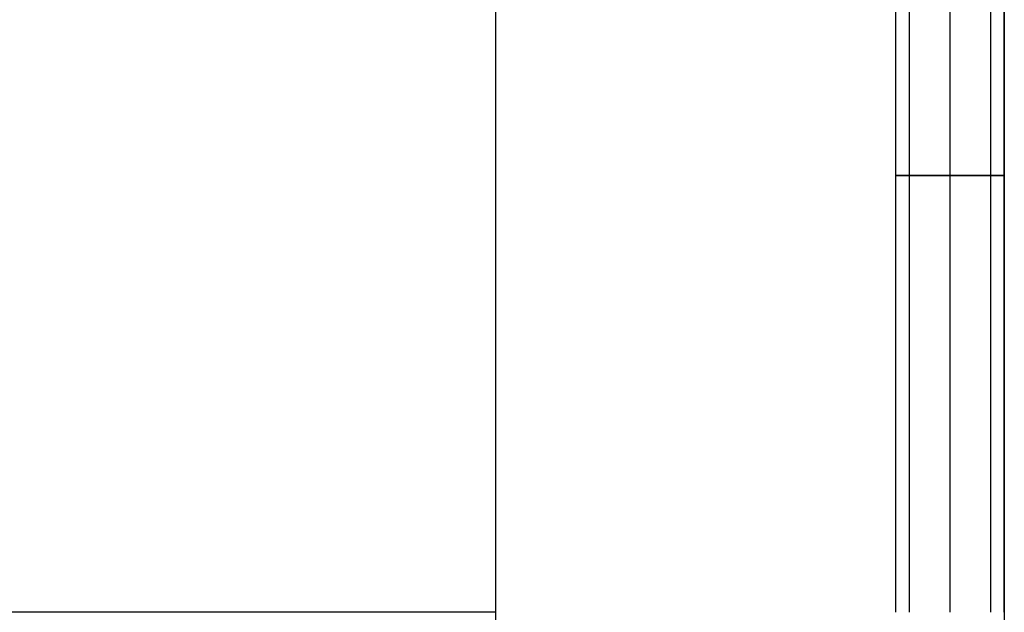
# Model space of a CAD drawing. Header units: millimetres. Extents: x -653 to -103, y 0 to 350.
# Tile 88 of 112: x -248 to -103, y 175 to 263. Entities that reach past the tile are written whole.
import ezdxf

# ---------------------------------------------------------------- set-up
doc = ezdxf.new("R2010")
doc.units = ezdxf.units.MM
doc.layers.add('Level Side Table Ferm Living', color=7, linetype='Continuous', true_color=0x000000)

msp = doc.modelspace()

# ---------------------------------------------------------------- linework, layer by layer
at = {"layer": 'Level Side Table Ferm Living'}
for p, q in [((-118.94, 175, 440), (-118.94, 304, 440)), ((-116.94, 175, 440), (-116.94, 304, 440)), ((-110.94, 175, 448), (-110.94, 304, 448)), ((-110.94, 175, 432), (-110.94, 304, 432)), ((-110.94, 175, 434), (-110.94, 304, 434)), ((-110.94, 175, 446), (-110.94, 304, 446)), ((-104.94, 175, 440), (-104.94, 304, 440)), ((-102.94, 304, 450), (-102.94, 46, 450)), ((-102.94, 304, 448), (-102.94, 46, 448)), ((-102.94, 304, 449), (-102.94, 46, 449)), ((-102.94, 175, 440), (-102.94, 304, 440)), ((-177.94, 62, 223), (-177.94, 288, 223)), ((-177.94, 62, 225), (-177.94, 288, 225)), ((-177.94, 62, 224), (-177.94, 288, 224)), ((-118.94, 239.5, 440), (-118.93, 239.5, 440.28)), ((-118.93, 239.5, 439.72), (-118.94, 239.5, 440)), ((-118.93, 239.5, 440.28), (-118.92, 239.5, 440.55)), ((-118.92, 239.5, 439.45), (-118.93, 239.5, 439.72)), ((-118.92, 239.5, 440.55), (-118.89, 239.5, 440.83)), ((-118.89, 239.5, 439.17), (-118.92, 239.5, 439.45)), ((-118.89, 239.5, 440.83), (-118.86, 239.5, 441.11)), ((-118.86, 239.5, 438.89), (-118.89, 239.5, 439.17)), ((-118.86, 239.5, 441.11), (-118.82, 239.5, 441.38)), ((-118.82, 239.5, 438.62), (-118.86, 239.5, 438.89)), ((-118.82, 239.5, 441.38), (-118.76, 239.5, 441.65)), ((-118.76, 239.5, 438.35), (-118.82, 239.5, 438.62)), ((-118.76, 239.5, 441.65), (-118.7, 239.5, 441.92)), ((-118.7, 239.5, 438.08), (-118.76, 239.5, 438.35)), ((-118.7, 239.5, 441.92), (-118.63, 239.5, 442.19)), ((-118.63, 239.5, 437.81), (-118.7, 239.5, 438.08)), ((-118.63, 239.5, 442.19), (-118.55, 239.5, 442.46)), ((-118.55, 239.5, 437.54), (-118.63, 239.5, 437.81)), ((-118.55, 239.5, 442.46), (-118.46, 239.5, 442.72)), ((-118.46, 239.5, 437.28), (-118.55, 239.5, 437.54)), ((-118.46, 239.5, 442.72), (-118.36, 239.5, 442.98)), ((-118.36, 239.5, 437.02), (-118.46, 239.5, 437.28)), ((-118.36, 239.5, 442.98), (-118.25, 239.5, 443.24)), ((-118.25, 239.5, 436.76), (-118.36, 239.5, 437.02)), ((-118.25, 239.5, 443.24), (-118.14, 239.5, 443.49)), ((-118.14, 239.5, 436.51), (-118.25, 239.5, 436.76)), ((-118.14, 239.5, 443.49), (-118.01, 239.5, 443.74)), ((-118.01, 239.5, 436.26), (-118.14, 239.5, 436.51)), ((-118.01, 239.5, 443.74), (-117.88, 239.5, 443.98)), ((-117.88, 239.5, 436.02), (-118.01, 239.5, 436.26)), ((-117.88, 239.5, 443.98), (-117.73, 239.5, 444.22)), ((-117.73, 239.5, 435.78), (-117.88, 239.5, 436.02)), ((-117.73, 239.5, 444.22), (-117.58, 239.5, 444.45)), ((-117.58, 239.5, 435.55), (-117.73, 239.5, 435.78)), ((-117.58, 239.5, 444.45), (-117.43, 239.5, 444.68)), ((-117.43, 239.5, 435.32), (-117.58, 239.5, 435.55)), ((-117.43, 239.5, 444.68), (-117.26, 239.5, 444.9)), ((-117.26, 239.5, 435.1), (-117.43, 239.5, 435.32)), ((-117.26, 239.5, 444.9), (-117.09, 239.5, 445.12)), ((-117.09, 239.5, 434.88), (-117.26, 239.5, 435.1)), ((-117.09, 239.5, 445.12), (-116.9, 239.5, 445.33)), ((-116.9, 239.5, 434.67), (-117.09, 239.5, 434.88)), ((-116.94, 239.5, 440), (-116.93, 239.5, 439.79)), ((-116.93, 239.5, 440.21), (-116.94, 239.5, 440)), ((-116.93, 239.5, 439.79), (-116.92, 239.5, 439.58)), ((-116.92, 239.5, 440.42), (-116.93, 239.5, 440.21)), ((-116.92, 239.5, 439.58), (-116.9, 239.5, 439.38)), ((-116.9, 239.5, 440.62), (-116.92, 239.5, 440.42)), ((-116.9, 239.5, 445.33), (-116.72, 239.5, 445.53)), ((-116.72, 239.5, 434.47), (-116.9, 239.5, 434.67)), ((-116.9, 239.5, 439.38), (-116.88, 239.5, 439.17)), ((-116.88, 239.5, 440.83), (-116.9, 239.5, 440.62)), ((-116.88, 239.5, 439.17), (-116.85, 239.5, 438.96)), ((-116.85, 239.5, 441.04), (-116.88, 239.5, 440.83)), ((-116.85, 239.5, 438.96), (-116.81, 239.5, 438.76)), ((-116.81, 239.5, 441.24), (-116.85, 239.5, 441.04)), ((-116.81, 239.5, 438.76), (-116.76, 239.5, 438.56)), ((-116.76, 239.5, 441.44), (-116.81, 239.5, 441.24)), ((-116.76, 239.5, 438.56), (-116.71, 239.5, 438.36)), ((-116.71, 239.5, 441.64), (-116.76, 239.5, 441.44)), ((-116.72, 239.5, 445.53), (-116.52, 239.5, 445.73)), ((-116.52, 239.5, 434.27), (-116.72, 239.5, 434.47)), ((-116.71, 239.5, 438.36), (-116.65, 239.5, 438.16)), ((-116.65, 239.5, 441.84), (-116.71, 239.5, 441.64)), ((-116.65, 239.5, 438.16), (-116.58, 239.5, 437.96)), ((-116.58, 239.5, 442.04), (-116.65, 239.5, 441.84)), ((-116.58, 239.5, 437.96), (-116.51, 239.5, 437.76)), ((-116.51, 239.5, 442.24), (-116.58, 239.5, 442.04)), ((-116.52, 239.5, 445.73), (-116.32, 239.5, 445.92)), ((-116.32, 239.5, 434.08), (-116.52, 239.5, 434.27)), ((-116.51, 239.5, 437.76), (-116.42, 239.5, 437.57)), ((-116.42, 239.5, 442.43), (-116.51, 239.5, 442.24)), ((-116.42, 239.5, 437.57), (-116.34, 239.5, 437.38)), ((-116.34, 239.5, 442.62), (-116.42, 239.5, 442.43)), ((-116.34, 239.5, 437.38), (-116.24, 239.5, 437.2)), ((-116.24, 239.5, 442.8), (-116.34, 239.5, 442.62)), ((-116.32, 239.5, 445.92), (-116.11, 239.5, 446.1)), ((-116.11, 239.5, 433.9), (-116.32, 239.5, 434.08)), ((-116.24, 239.5, 437.2), (-116.14, 239.5, 437.02)), ((-116.14, 239.5, 442.98), (-116.24, 239.5, 442.8)), ((-116.14, 239.5, 437.02), (-116.04, 239.5, 436.84)), ((-116.04, 239.5, 443.16), (-116.14, 239.5, 442.98)), ((-116.11, 239.5, 446.1), (-115.89, 239.5, 446.28)), ((-115.89, 239.5, 433.72), (-116.11, 239.5, 433.9)), ((-116.04, 239.5, 436.84), (-115.92, 239.5, 436.66)), ((-115.92, 239.5, 443.34), (-116.04, 239.5, 443.16)), ((-115.92, 239.5, 436.66), (-115.8, 239.5, 436.49)), ((-115.8, 239.5, 443.51), (-115.92, 239.5, 443.34)), ((-115.89, 239.5, 446.28), (-115.67, 239.5, 446.45)), ((-115.67, 239.5, 433.55), (-115.89, 239.5, 433.72)), ((-115.8, 239.5, 436.49), (-115.68, 239.5, 436.32)), ((-115.68, 239.5, 443.68), (-115.8, 239.5, 443.51)), ((-115.68, 239.5, 436.32), (-115.55, 239.5, 436.16)), ((-115.55, 239.5, 443.84), (-115.68, 239.5, 443.68)), ((-115.67, 239.5, 446.45), (-115.45, 239.5, 446.61)), ((-115.45, 239.5, 433.39), (-115.67, 239.5, 433.55)), ((-115.55, 239.5, 436.16), (-115.41, 239.5, 436)), ((-115.41, 239.5, 444), (-115.55, 239.5, 443.84)), ((-115.45, 239.5, 446.61), (-115.21, 239.5, 446.76)), ((-115.21, 239.5, 433.24), (-115.45, 239.5, 433.39)), ((-115.41, 239.5, 436), (-115.27, 239.5, 435.85)), ((-115.27, 239.5, 444.15), (-115.41, 239.5, 444)), ((-115.27, 239.5, 435.85), (-115.12, 239.5, 435.7)), ((-115.12, 239.5, 444.3), (-115.27, 239.5, 444.15)), ((-115.21, 239.5, 446.76), (-114.98, 239.5, 446.9)), ((-114.98, 239.5, 433.1), (-115.21, 239.5, 433.24)), ((-115.12, 239.5, 435.7), (-114.97, 239.5, 435.56)), ((-114.97, 239.5, 444.44), (-115.12, 239.5, 444.3)), ((-114.98, 239.5, 446.9), (-114.74, 239.5, 447.04)), ((-114.74, 239.5, 432.96), (-114.98, 239.5, 433.1)), ((-114.97, 239.5, 435.56), (-114.82, 239.5, 435.42)), ((-114.82, 239.5, 444.58), (-114.97, 239.5, 444.44)), ((-114.82, 239.5, 435.42), (-114.66, 239.5, 435.29)), ((-114.66, 239.5, 444.71), (-114.82, 239.5, 444.58)), ((-114.74, 239.5, 447.04), (-114.49, 239.5, 447.17)), ((-114.49, 239.5, 432.83), (-114.74, 239.5, 432.96)), ((-114.66, 239.5, 435.29), (-114.49, 239.5, 435.16)), ((-114.49, 239.5, 444.84), (-114.66, 239.5, 444.71)), ((-114.49, 239.5, 447.17), (-114.24, 239.5, 447.29)), ((-114.24, 239.5, 432.71), (-114.49, 239.5, 432.83)), ((-114.49, 239.5, 435.16), (-114.32, 239.5, 435.04)), ((-114.32, 239.5, 444.96), (-114.49, 239.5, 444.84)), ((-114.32, 239.5, 435.04), (-114.15, 239.5, 434.93)), ((-114.15, 239.5, 445.07), (-114.32, 239.5, 444.96)), ((-114.24, 239.5, 447.29), (-113.98, 239.5, 447.4)), ((-113.98, 239.5, 432.6), (-114.24, 239.5, 432.71)), ((-114.15, 239.5, 434.93), (-113.97, 239.5, 434.82)), ((-113.97, 239.5, 445.18), (-114.15, 239.5, 445.07)), ((-113.98, 239.5, 447.4), (-113.72, 239.5, 447.5)), ((-113.72, 239.5, 432.5), (-113.98, 239.5, 432.6)), ((-113.97, 239.5, 434.82), (-113.79, 239.5, 434.72)), ((-113.79, 239.5, 445.28), (-113.97, 239.5, 445.18)), ((-113.79, 239.5, 434.72), (-113.6, 239.5, 434.62)), ((-113.6, 239.5, 445.38), (-113.79, 239.5, 445.28)), ((-113.72, 239.5, 447.5), (-113.46, 239.5, 447.59)), ((-113.46, 239.5, 432.41), (-113.72, 239.5, 432.5)), ((-113.6, 239.5, 434.62), (-113.41, 239.5, 434.53)), ((-113.41, 239.5, 445.47), (-113.6, 239.5, 445.38)), ((-113.46, 239.5, 447.59), (-113.2, 239.5, 447.67)), ((-113.2, 239.5, 432.33), (-113.46, 239.5, 432.41)), ((-113.41, 239.5, 434.53), (-113.22, 239.5, 434.45)), ((-113.22, 239.5, 445.55), (-113.41, 239.5, 445.47)), ((-113.22, 239.5, 434.45), (-113.03, 239.5, 434.38)), ((-113.03, 239.5, 445.62), (-113.22, 239.5, 445.55)), ((-113.2, 239.5, 447.67), (-112.93, 239.5, 447.75)), ((-112.93, 239.5, 432.25), (-113.2, 239.5, 432.33)), ((-113.03, 239.5, 434.38), (-112.83, 239.5, 434.31)), ((-112.83, 239.5, 445.69), (-113.03, 239.5, 445.62)), ((-112.93, 239.5, 447.75), (-112.66, 239.5, 447.81)), ((-112.66, 239.5, 432.19), (-112.93, 239.5, 432.25)), ((-112.83, 239.5, 434.31), (-112.63, 239.5, 434.24)), ((-112.63, 239.5, 445.76), (-112.83, 239.5, 445.69)), ((-112.66, 239.5, 447.81), (-112.39, 239.5, 447.87)), ((-112.39, 239.5, 432.13), (-112.66, 239.5, 432.19)), ((-112.63, 239.5, 434.24), (-112.43, 239.5, 434.19)), ((-112.43, 239.5, 445.81), (-112.63, 239.5, 445.76)), ((-112.43, 239.5, 434.19), (-112.23, 239.5, 434.14)), ((-112.23, 239.5, 445.86), (-112.43, 239.5, 445.81)), ((-112.39, 239.5, 447.87), (-112.11, 239.5, 447.91)), ((-112.11, 239.5, 432.09), (-112.39, 239.5, 432.13)), ((-112.23, 239.5, 434.14), (-112.02, 239.5, 434.1)), ((-112.02, 239.5, 445.9), (-112.23, 239.5, 445.86)), ((-112.11, 239.5, 447.91), (-111.84, 239.5, 447.95)), ((-111.84, 239.5, 432.05), (-112.11, 239.5, 432.09)), ((-112.02, 239.5, 434.1), (-111.82, 239.5, 434.07)), ((-111.82, 239.5, 445.93), (-112.02, 239.5, 445.9)), ((-111.84, 239.5, 447.95), (-111.56, 239.5, 447.98)), ((-111.56, 239.5, 432.02), (-111.84, 239.5, 432.05)), ((-111.82, 239.5, 434.07), (-111.61, 239.5, 434.04)), ((-111.61, 239.5, 445.96), (-111.82, 239.5, 445.93)), ((-111.61, 239.5, 434.04), (-111.41, 239.5, 434.02)), ((-111.41, 239.5, 445.98), (-111.61, 239.5, 445.96)), ((-111.56, 239.5, 447.98), (-111.28, 239.5, 447.99)), ((-111.28, 239.5, 432.01), (-111.56, 239.5, 432.02)), ((-111.41, 239.5, 434.02), (-111.2, 239.5, 434.01)), ((-111.2, 239.5, 445.99), (-111.41, 239.5, 445.98)), ((-111.28, 239.5, 447.99), (-111.01, 239.5, 448)), ((-111.01, 239.5, 432), (-111.28, 239.5, 432.01)), ((-111.2, 239.5, 434.01), (-110.99, 239.5, 434)), ((-110.99, 239.5, 446), (-111.2, 239.5, 445.99)), ((-111.01, 239.5, 448), (-110.73, 239.5, 448)), ((-110.73, 239.5, 432), (-111.01, 239.5, 432)), ((-110.99, 239.5, 434), (-110.78, 239.5, 434)), ((-110.78, 239.5, 446), (-110.99, 239.5, 446)), ((-110.78, 239.5, 434), (-110.57, 239.5, 434.01)), ((-110.57, 239.5, 445.99), (-110.78, 239.5, 446)), ((-110.73, 239.5, 448), (-110.45, 239.5, 447.99)), ((-110.45, 239.5, 432.01), (-110.73, 239.5, 432)), ((-110.57, 239.5, 434.01), (-110.37, 239.5, 434.03)), ((-110.37, 239.5, 445.97), (-110.57, 239.5, 445.99)), ((-110.45, 239.5, 447.99), (-110.17, 239.5, 447.96)), ((-110.17, 239.5, 432.04), (-110.45, 239.5, 432.01)), ((-110.37, 239.5, 434.03), (-110.16, 239.5, 434.05)), ((-110.16, 239.5, 445.95), (-110.37, 239.5, 445.97)), ((-110.17, 239.5, 447.96), (-109.9, 239.5, 447.93)), ((-109.9, 239.5, 432.07), (-110.17, 239.5, 432.04)), ((-110.16, 239.5, 434.05), (-109.95, 239.5, 434.08)), ((-109.95, 239.5, 445.92), (-110.16, 239.5, 445.95)), ((-109.95, 239.5, 434.08), (-109.75, 239.5, 434.12)), ((-109.75, 239.5, 445.88), (-109.95, 239.5, 445.92)), ((-109.9, 239.5, 447.93), (-109.62, 239.5, 447.89)), ((-109.62, 239.5, 432.11), (-109.9, 239.5, 432.07)), ((-109.75, 239.5, 434.12), (-109.54, 239.5, 434.16)), ((-109.54, 239.5, 445.84), (-109.75, 239.5, 445.88)), ((-109.62, 239.5, 447.89), (-109.35, 239.5, 447.84)), ((-109.35, 239.5, 432.16), (-109.62, 239.5, 432.11)), ((-109.54, 239.5, 434.16), (-109.34, 239.5, 434.22)), ((-109.34, 239.5, 445.78), (-109.54, 239.5, 445.84)), ((-109.35, 239.5, 447.84), (-109.08, 239.5, 447.78)), ((-109.08, 239.5, 432.22), (-109.35, 239.5, 432.16)), ((-109.34, 239.5, 434.22), (-109.14, 239.5, 434.27)), ((-109.14, 239.5, 445.73), (-109.34, 239.5, 445.78)), ((-109.14, 239.5, 434.27), (-108.95, 239.5, 434.34)), ((-108.95, 239.5, 445.66), (-109.14, 239.5, 445.73)), ((-109.08, 239.5, 447.78), (-108.81, 239.5, 447.71)), ((-108.81, 239.5, 432.29), (-109.08, 239.5, 432.22)), ((-108.95, 239.5, 434.34), (-108.75, 239.5, 434.41)), ((-108.75, 239.5, 445.59), (-108.95, 239.5, 445.66)), ((-108.81, 239.5, 447.71), (-108.54, 239.5, 447.63)), ((-108.54, 239.5, 432.37), (-108.81, 239.5, 432.29)), ((-108.75, 239.5, 434.41), (-108.56, 239.5, 434.49)), ((-108.56, 239.5, 445.51), (-108.75, 239.5, 445.59)), ((-108.56, 239.5, 434.49), (-108.37, 239.5, 434.58)), ((-108.37, 239.5, 445.42), (-108.56, 239.5, 445.51)), ((-108.54, 239.5, 447.63), (-108.28, 239.5, 447.55)), ((-108.28, 239.5, 432.45), (-108.54, 239.5, 432.37)), ((-108.37, 239.5, 434.58), (-108.18, 239.5, 434.67)), ((-108.18, 239.5, 445.33), (-108.37, 239.5, 445.42)), ((-108.28, 239.5, 447.55), (-108.02, 239.5, 447.45)), ((-108.02, 239.5, 432.55), (-108.28, 239.5, 432.45)), ((-108.18, 239.5, 434.67), (-108, 239.5, 434.77)), ((-108, 239.5, 445.23), (-108.18, 239.5, 445.33)), ((-108.02, 239.5, 447.45), (-107.76, 239.5, 447.34)), ((-107.76, 239.5, 432.66), (-108.02, 239.5, 432.55)), ((-108, 239.5, 434.77), (-107.82, 239.5, 434.87)), ((-107.82, 239.5, 445.13), (-108, 239.5, 445.23)), ((-107.82, 239.5, 434.87), (-107.64, 239.5, 434.99)), ((-107.64, 239.5, 445.01), (-107.82, 239.5, 445.13)), ((-107.76, 239.5, 447.34), (-107.51, 239.5, 447.23)), ((-107.51, 239.5, 432.77), (-107.76, 239.5, 432.66)), ((-107.64, 239.5, 434.99), (-107.47, 239.5, 435.1)), ((-107.47, 239.5, 444.9), (-107.64, 239.5, 445.01)), ((-107.51, 239.5, 447.23), (-107.26, 239.5, 447.11)), ((-107.26, 239.5, 432.89), (-107.51, 239.5, 432.77)), ((-107.47, 239.5, 435.1), (-107.3, 239.5, 435.23)), ((-107.3, 239.5, 444.77), (-107.47, 239.5, 444.9)), ((-107.3, 239.5, 435.23), (-107.14, 239.5, 435.36)), ((-107.14, 239.5, 444.64), (-107.3, 239.5, 444.77)), ((-107.26, 239.5, 447.11), (-107.02, 239.5, 446.97)), ((-107.02, 239.5, 433.03), (-107.26, 239.5, 432.89)), ((-107.14, 239.5, 435.36), (-106.98, 239.5, 435.49)), ((-106.98, 239.5, 444.51), (-107.14, 239.5, 444.64)), ((-107.02, 239.5, 446.97), (-106.78, 239.5, 446.83)), ((-106.78, 239.5, 433.17), (-107.02, 239.5, 433.03)), ((-106.98, 239.5, 435.49), (-106.83, 239.5, 435.63)), ((-106.83, 239.5, 444.37), (-106.98, 239.5, 444.51)), ((-106.83, 239.5, 435.63), (-106.68, 239.5, 435.78)), ((-106.68, 239.5, 444.22), (-106.83, 239.5, 444.37)), ((-106.78, 239.5, 446.83), (-106.54, 239.5, 446.69)), ((-106.54, 239.5, 433.31), (-106.78, 239.5, 433.17)), ((-106.68, 239.5, 435.78), (-106.53, 239.5, 435.93)), ((-106.53, 239.5, 444.07), (-106.68, 239.5, 444.22)), ((-106.54, 239.5, 446.69), (-106.31, 239.5, 446.53)), ((-106.31, 239.5, 433.47), (-106.54, 239.5, 433.31)), ((-106.53, 239.5, 435.93), (-106.39, 239.5, 436.08)), ((-106.39, 239.5, 443.92), (-106.53, 239.5, 444.07)), ((-106.39, 239.5, 436.08), (-106.26, 239.5, 436.24)), ((-106.26, 239.5, 443.76), (-106.39, 239.5, 443.92)), ((-106.31, 239.5, 446.53), (-106.09, 239.5, 446.36)), ((-106.09, 239.5, 433.64), (-106.31, 239.5, 433.47)), ((-106.26, 239.5, 436.24), (-106.13, 239.5, 436.41)), ((-106.13, 239.5, 443.59), (-106.26, 239.5, 443.76)), ((-106.13, 239.5, 436.41), (-106.01, 239.5, 436.58)), ((-106.01, 239.5, 443.42), (-106.13, 239.5, 443.59)), ((-106.09, 239.5, 446.36), (-105.87, 239.5, 446.19)), ((-105.87, 239.5, 433.81), (-106.09, 239.5, 433.64)), ((-106.01, 239.5, 436.58), (-105.89, 239.5, 436.75)), ((-105.89, 239.5, 443.25), (-106.01, 239.5, 443.42)), ((-105.89, 239.5, 436.75), (-105.79, 239.5, 436.93)), ((-105.79, 239.5, 443.07), (-105.89, 239.5, 443.25)), ((-105.87, 239.5, 446.19), (-105.66, 239.5, 446.01)), ((-105.66, 239.5, 433.99), (-105.87, 239.5, 433.81)), ((-105.79, 239.5, 436.93), (-105.68, 239.5, 437.11)), ((-105.68, 239.5, 442.89), (-105.79, 239.5, 443.07)), ((-105.68, 239.5, 437.11), (-105.58, 239.5, 437.29)), ((-105.58, 239.5, 442.71), (-105.68, 239.5, 442.89)), ((-105.66, 239.5, 446.01), (-105.45, 239.5, 445.83)), ((-105.45, 239.5, 434.17), (-105.66, 239.5, 433.99)), ((-105.58, 239.5, 437.29), (-105.49, 239.5, 437.48)), ((-105.49, 239.5, 442.52), (-105.58, 239.5, 442.71)), ((-105.49, 239.5, 437.48), (-105.41, 239.5, 437.67)), ((-105.41, 239.5, 442.33), (-105.49, 239.5, 442.52)), ((-105.45, 239.5, 445.83), (-105.26, 239.5, 445.63)), ((-105.26, 239.5, 434.37), (-105.45, 239.5, 434.17)), ((-105.41, 239.5, 437.67), (-105.33, 239.5, 437.86)), ((-105.33, 239.5, 442.14), (-105.41, 239.5, 442.33)), ((-105.33, 239.5, 437.86), (-105.26, 239.5, 438.06)), ((-105.26, 239.5, 441.94), (-105.33, 239.5, 442.14)), ((-105.26, 239.5, 445.63), (-105.06, 239.5, 445.43)), ((-105.06, 239.5, 434.57), (-105.26, 239.5, 434.37)), ((-105.26, 239.5, 438.06), (-105.2, 239.5, 438.26)), ((-105.2, 239.5, 441.74), (-105.26, 239.5, 441.94)), ((-105.2, 239.5, 438.26), (-105.14, 239.5, 438.46)), ((-105.14, 239.5, 441.54), (-105.2, 239.5, 441.74)), ((-105.14, 239.5, 438.46), (-105.09, 239.5, 438.66)), ((-105.09, 239.5, 441.34), (-105.14, 239.5, 441.54)), ((-105.09, 239.5, 438.66), (-105.05, 239.5, 438.86)), ((-105.05, 239.5, 441.14), (-105.09, 239.5, 441.34)), ((-105.06, 239.5, 445.43), (-104.88, 239.5, 445.22)), ((-104.88, 239.5, 434.78), (-105.06, 239.5, 434.57)), ((-105.05, 239.5, 438.86), (-105.01, 239.5, 439.07)), ((-105.01, 239.5, 440.93), (-105.05, 239.5, 441.14)), ((-105.01, 239.5, 439.07), (-104.98, 239.5, 439.27)), ((-104.98, 239.5, 440.73), (-105.01, 239.5, 440.93)), ((-104.98, 239.5, 439.27), (-104.96, 239.5, 439.48)), ((-104.96, 239.5, 440.52), (-104.98, 239.5, 440.73)), ((-104.96, 239.5, 439.48), (-104.95, 239.5, 439.69)), ((-104.95, 239.5, 440.31), (-104.96, 239.5, 440.52)), ((-104.95, 239.5, 439.69), (-104.94, 239.5, 439.9)), ((-104.94, 239.5, 440.1), (-104.95, 239.5, 440.31)), ((-104.94, 239.5, 439.9), (-104.94, 239.5, 440.1)), ((-104.88, 239.5, 445.22), (-104.7, 239.5, 445.01)), ((-104.7, 239.5, 434.99), (-104.88, 239.5, 434.78)), ((-104.7, 239.5, 445.01), (-104.53, 239.5, 444.79)), ((-104.53, 239.5, 435.21), (-104.7, 239.5, 434.99)), ((-104.53, 239.5, 444.79), (-104.37, 239.5, 444.57)), ((-104.37, 239.5, 435.43), (-104.53, 239.5, 435.21)), ((-104.37, 239.5, 444.57), (-104.21, 239.5, 444.34)), ((-104.21, 239.5, 435.66), (-104.37, 239.5, 435.43)), ((-104.21, 239.5, 444.34), (-104.07, 239.5, 444.1)), ((-104.07, 239.5, 435.9), (-104.21, 239.5, 435.66)), ((-104.07, 239.5, 444.1), (-103.93, 239.5, 443.86)), ((-103.93, 239.5, 436.14), (-104.07, 239.5, 435.9)), ((-103.93, 239.5, 443.86), (-103.8, 239.5, 443.61)), ((-103.8, 239.5, 436.39), (-103.93, 239.5, 436.14)), ((-103.8, 239.5, 443.61), (-103.68, 239.5, 443.36)), ((-103.68, 239.5, 436.64), (-103.8, 239.5, 436.39)), ((-103.68, 239.5, 443.36), (-103.57, 239.5, 443.11)), ((-103.57, 239.5, 436.89), (-103.68, 239.5, 436.64)), ((-103.57, 239.5, 443.11), (-103.46, 239.5, 442.85)), ((-103.46, 239.5, 437.15), (-103.57, 239.5, 436.89)), ((-103.46, 239.5, 442.85), (-103.37, 239.5, 442.59)), ((-103.37, 239.5, 437.41), (-103.46, 239.5, 437.15)), ((-103.37, 239.5, 442.59), (-103.28, 239.5, 442.33)), ((-103.28, 239.5, 437.67), (-103.37, 239.5, 437.41)), ((-103.28, 239.5, 442.33), (-103.21, 239.5, 442.06)), ((-103.21, 239.5, 437.94), (-103.28, 239.5, 437.67)), ((-103.21, 239.5, 442.06), (-103.14, 239.5, 441.79)), ((-103.14, 239.5, 438.21), (-103.21, 239.5, 437.94)), ((-103.14, 239.5, 441.79), (-103.08, 239.5, 441.52)), ((-103.08, 239.5, 438.48), (-103.14, 239.5, 438.21)), ((-103.08, 239.5, 441.52), (-103.03, 239.5, 441.24)), ((-103.03, 239.5, 438.76), (-103.08, 239.5, 438.48)), ((-103.03, 239.5, 441.24), (-103, 239.5, 440.97)), ((-103, 239.5, 439.03), (-103.03, 239.5, 438.76)), ((-103, 239.5, 440.97), (-102.97, 239.5, 440.69)), ((-102.97, 239.5, 439.31), (-103, 239.5, 439.03)), ((-102.97, 239.5, 440.69), (-102.95, 239.5, 440.42)), ((-102.95, 239.5, 439.58), (-102.97, 239.5, 439.31)), ((-102.95, 239.5, 440.42), (-102.94, 239.5, 440.14)), ((-102.94, 239.5, 439.86), (-102.95, 239.5, 439.58)), ((-102.94, 239.5, 440.14), (-102.94, 239.5, 439.86)), ((-177.94, 175, 223), (-652.94, 175, 223)), ((-177.94, 175, 225), (-652.94, 175, 225)), ((-177.94, 175, 223), (-177.94, 175, 225))]:
    msp.add_line(p, q, dxfattribs=at)

doc.saveas('drawing.dxf')
